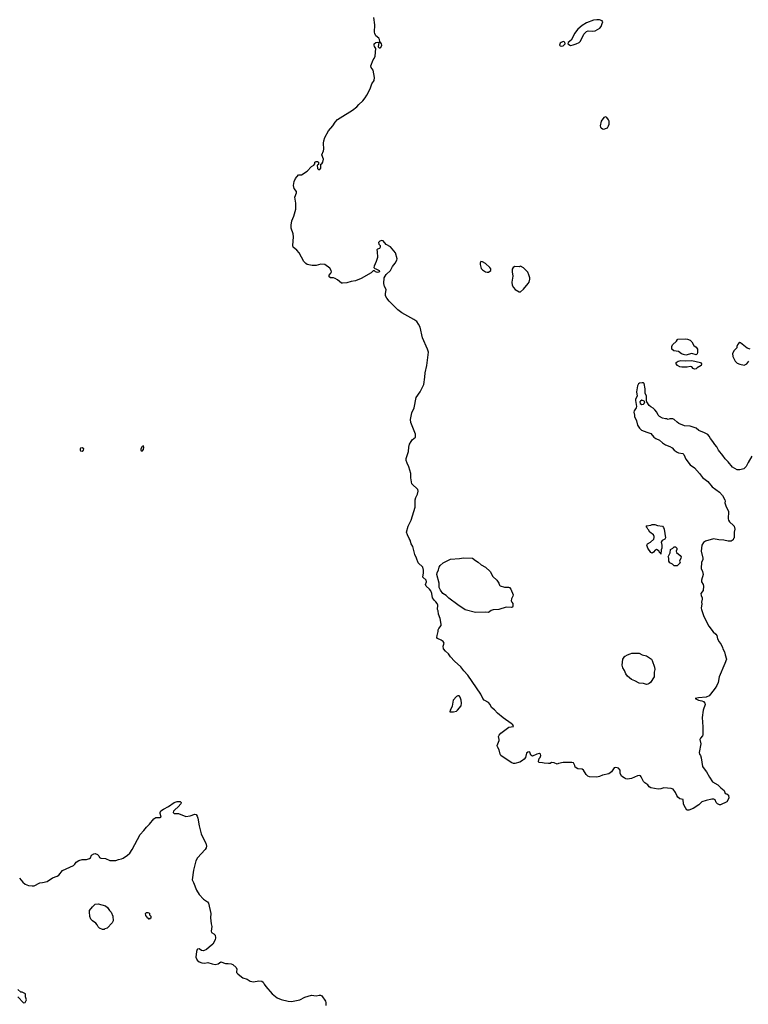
# Model space of a CAD drawing. Header units: inches. Extents: x 1793441 to 1900654, y 320892 to 470514.
# Tile 66 of 99: x 1871716 to 1881685, y 383627 to 397101. Entities that reach past the tile are written whole.
import ezdxf

# ---------------------------------------------------------------- set-up
doc = ezdxf.new("R2010")
doc.units = ezdxf.units.IN
doc.header["$MEASUREMENT"] = 0
for name, color, linetype in [('B8378', 7, 'Continuous'), ('B8379', 7, 'Continuous'), ('B8388', 7, 'Continuous'), ('B8389', 7, 'Continuous')]:
    doc.layers.add(name, color=color, linetype=linetype)

msp = doc.modelspace()

# ---------------------------------------------------------------- linework, layer by layer
at = {"layer": 'B8378', "color": 5, "elevation": 220}
for points in [[(1880000, 386718), (1879985, 386725), (1879950, 386750), (1879933, 386790), (1879931, 386831), (1879910, 386858), (1879870, 386866), (1879850, 386861), (1879813, 386810), (1879777, 386783), (1879690, 386762), (1879650, 386743), (1879610, 386734), (1879510, 386742), (1879490, 386751), (1879466, 386770), (1879431, 386830), (1879410, 386845), (1879350, 386851), (1879314, 386870), (1879310, 386894), (1879291, 386930), (1879270, 386938), (1879150, 386936), (1879090, 386922), (1879070, 386912), (1879027, 386933), (1878990, 386934), (1878976, 386924), (1878950, 386922), (1878890, 386925), (1878867, 386933), (1878818, 386938), (1878814, 386950), (1878825, 386990), (1878836, 387004), (1878845, 387030), (1878842, 387050), (1878830, 387058), (1878790, 387051), (1878730, 387022), (1878710, 387034), (1878697, 387077), (1878690, 387082), (1878670, 387079), (1878650, 387065), (1878634, 387006), (1878618, 386982), (1878597, 386963), (1878559, 386941), (1878490, 386920), (1878470, 386922), (1878450, 386933), (1878316, 387016), (1878299, 387030), (1878288, 387048), (1878274, 387110), (1878253, 387150), (1878249, 387169), (1878275, 387235), (1878277, 387250), (1878269, 387290), (1878274, 387310), (1878301, 387339), (1878390, 387406), (1878410, 387418), (1878471, 387429), (1878462, 387450), (1878442, 387470), (1878330, 387545), (1878252, 387610), (1878210, 387658), (1878171, 387690), (1878151, 387730), (1878130, 387758), (1878070, 387791), (1878051, 387810), (1878024, 387870), (1877847, 388130), (1877791, 388190), (1877750, 388245), (1877663, 388323), (1877610, 388382), (1877582, 388422), (1877540, 388460), (1877516, 388490), (1877511, 388529), (1877522, 388570), (1877511, 388590), (1877482, 388610), (1877431, 388631), (1877425, 388645), (1877426, 388674), (1877442, 388730), (1877442, 388750), (1877451, 388770), (1877481, 388810), (1877483, 388830), (1877468, 388908), (1877445, 388965), (1877441, 389010), (1877431, 389030), (1877439, 389090), (1877430, 389110), (1877410, 389136), (1877390, 389151), (1877366, 389190), (1877356, 389250), (1877343, 389283), (1877325, 389310), (1877278, 389350), (1877266, 389370), (1877281, 389410), (1877276, 389430), (1877231, 389470), (1877239, 389530), (1877239, 389570), (1877231, 389610), (1877166, 389670), (1877146, 389730), (1877122, 389782), (1877094, 389890), (1877073, 389930), (1877057, 389977), (1877046, 390000)], [(1880000, 388174), (1879993, 388193), (1879969, 388230), (1879959, 388270), (1879969, 388350), (1879995, 388390), (1880000, 388393)], [(1871714, 385354), (1871759, 385299), (1871790, 385273), (1871835, 385255), (1871887, 385247), (1871912, 385250), (1871990, 385289), (1872027, 385293), (1872090, 385309), (1872164, 385356), (1872230, 385379), (1872250, 385395), (1872302, 385458), (1872452, 385528), (1872470, 385543), (1872490, 385570), (1872524, 385596), (1872570, 385609), (1872630, 385607), (1872670, 385621), (1872683, 385630), (1872700, 385670), (1872730, 385688), (1872750, 385690), (1872779, 385679), (1872799, 385659), (1872810, 385637), (1872827, 385627), (1872890, 385620), (1872950, 385596), (1872970, 385593), (1873030, 385596), (1873070, 385609), (1873110, 385616), (1873130, 385625), (1873190, 385666), (1873223, 385697), (1873255, 385745), (1873365, 385950), (1873416, 386004), (1873449, 386051), (1873492, 386090), (1873550, 386167), (1873578, 386182), (1873636, 386184), (1873651, 386190), (1873638, 386238), (1873637, 386250), (1873646, 386274), (1873682, 386298), (1873750, 386332), (1873831, 386390), (1873870, 386403), (1873910, 386404), (1873924, 386390), (1873919, 386370), (1873886, 386330), (1873837, 386290), (1873821, 386270), (1873815, 386250), (1873830, 386239), (1873890, 386236), (1873990, 386199), (1874050, 386207), (1874110, 386227), (1874130, 386223), (1874143, 386203), (1874154, 386174), (1874170, 386070), (1874200, 385960), (1874217, 385917), (1874261, 385830), (1874272, 385790), (1874267, 385770), (1874253, 385747), (1874150, 385631), (1874128, 385592), (1874096, 385464), (1874075, 385330), (1874094, 385294), (1874134, 385190), (1874170, 385130), (1874230, 385065), (1874286, 385030), (1874297, 385010), (1874331, 384870), (1874328, 384810), (1874337, 384730), (1874346, 384690), (1874335, 384630), (1874340, 384610), (1874372, 384592), (1874392, 384572), (1874396, 384536), (1874391, 384510), (1874357, 384450), (1874310, 384407), (1874270, 384379), (1874230, 384358), (1874204, 384364), (1874170, 384385), (1874150, 384382), (1874145, 384375), (1874134, 384350), (1874128, 384270), (1874146, 384230), (1874170, 384210), (1874210, 384194), (1874250, 384191), (1874290, 384199), (1874350, 384180), (1874390, 384173), (1874430, 384179), (1874470, 384210), (1874530, 384186), (1874570, 384186), (1874610, 384179), (1874630, 384170), (1874680, 384130), (1874687, 384110), (1874681, 384070), (1874684, 384064), (1874702, 384042), (1874750, 384001), (1874770, 383990), (1874829, 383970), (1874870, 383944), (1874890, 383937), (1874914, 383934), (1874990, 383949), (1875030, 383944), (1875049, 383929), (1875061, 383901), (1875084, 383870), (1875170, 383770), (1875237, 383717), (1875292, 383692), (1875390, 383670), (1875433, 383667), (1875550, 383687), (1875617, 383723), (1875710, 383750), (1875770, 383742), (1875813, 383753), (1875831, 383751), (1875850, 383741), (1875898, 383670), (1875906, 383650), (1875906, 383610)], [(1871690, 383728), (1871770, 383648), (1871792, 383650), (1871811, 383690), (1871794, 383730), (1871794, 383770), (1871750, 383792), (1871730, 383794), (1871691, 383831)]]:
    msp.add_lwpolyline(points, dxfattribs=at)
for points in [[(1878443, 389057), (1878370, 389063), (1878271, 389030), (1878194, 389026), (1878165, 389015), (1878130, 388989), (1878095, 388995), (1877950, 388990), (1877810, 389026), (1877710, 389093), (1877586, 389186), (1877550, 389219), (1877507, 389247), (1877472, 389292), (1877453, 389330), (1877456, 389390), (1877424, 389510), (1877427, 389530), (1877448, 389572), (1877454, 389610), (1877467, 389633), (1877510, 389668), (1877610, 389719), (1877731, 389729), (1877790, 389738), (1877910, 389733), (1877950, 389701), (1877990, 389676), (1878030, 389642), (1878090, 389608), (1878154, 389550), (1878190, 389481), (1878246, 389430), (1878271, 389391), (1878281, 389361), (1878290, 389352), (1878350, 389336), (1878405, 389335), (1878418, 389330), (1878435, 389310), (1878467, 389230), (1878464, 389210), (1878446, 389174), (1878442, 389150), (1878448, 389128), (1878461, 389110), (1878463, 389077), (1878458, 389062)], [(1877730, 387848), (1877710, 387848), (1877690, 387838), (1877646, 387790), (1877633, 387707), (1877616, 387664), (1877606, 387650), (1877602, 387630), (1877650, 387628), (1877690, 387640), (1877704, 387650), (1877756, 387710), (1877761, 387750), (1877757, 387790), (1877742, 387830)], [(1872850, 384649), (1872810, 384668), (1872790, 384688), (1872776, 384716), (1872757, 384737), (1872710, 384768), (1872689, 384790), (1872675, 384830), (1872675, 384850), (1872669, 384871), (1872669, 384910), (1872710, 384962), (1872750, 384996), (1872790, 385003), (1872890, 384976), (1872918, 384950), (1872946, 384910), (1872966, 384890), (1872991, 384831), (1872996, 384770), (1872980, 384740), (1872912, 384670), (1872881, 384659), (1872870, 384649)], [(1873490, 384786), (1873482, 384802), (1873470, 384806), (1873440, 384840), (1873438, 384870), (1873450, 384882), (1873470, 384882), (1873490, 384872), (1873494, 384850), (1873512, 384832), (1873512, 384808), (1873498, 384802)]]:
    msp.add_lwpolyline(points, close=True, dxfattribs=at)
at = {"layer": 'B8379', "color": 5, "elevation": 220}
msp.add_lwpolyline([(1877046, 390000), (1877020, 390050), (1877010, 390090), (1877030, 390170), (1877072, 390250), (1877109, 390370), (1877125, 390430), (1877127, 390530), (1877137, 390563), (1877160, 390610), (1877170, 390650), (1877162, 390670), (1877083, 390750), (1877069, 390830), (1877067, 390890), (1877042, 390982), (1877017, 391030), (1877003, 391070), (1877003, 391097), (1877036, 391190), (1877039, 391250), (1877051, 391290), (1877070, 391329), (1877086, 391350), (1877131, 391390), (1877131, 391430), (1877069, 391590), (1877065, 391630), (1877081, 391719), (1877111, 391790), (1877142, 391930), (1877193, 392007), (1877238, 392090), (1877244, 392110), (1877261, 392210), (1877265, 392270), (1877286, 392370), (1877307, 392550), (1877296, 392590), (1877225, 392745), (1877193, 392893), (1877174, 392934), (1877150, 392970), (1877110, 393000), (1876944, 393090), (1876890, 393129), (1876773, 393250), (1876740, 393290), (1876723, 393323), (1876720, 393350), (1876728, 393410), (1876709, 393449), (1876699, 393490), (1876702, 393570), (1876728, 393612), (1876788, 393670), (1876816, 393724), (1876855, 393770), (1876876, 393810), (1876881, 393830), (1876858, 393910), (1876791, 393991), (1876730, 394025), (1876690, 394074), (1876670, 394077), (1876642, 394070), (1876626, 394050), (1876629, 394030), (1876646, 394010), (1876649, 393990), (1876638, 393970), (1876610, 393961), (1876603, 393950), (1876609, 393930), (1876612, 393848), (1876595, 393790), (1876564, 393730), (1876562, 393710), (1876574, 393694), (1876590, 393692), (1876633, 393670), (1876637, 393650), (1876610, 393642), (1876582, 393650), (1876570, 393664), (1876550, 393665), (1876523, 393637), (1876390, 393558), (1876310, 393527), (1876250, 393517), (1876190, 393499), (1876134, 393494), (1876117, 393497), (1876063, 393543), (1876030, 393561), (1876008, 393568), (1875970, 393567), (1875950, 393581), (1875946, 393590), (1875950, 393604), (1875975, 393630), (1875979, 393641), (1875982, 393650), (1875978, 393670), (1875959, 393699), (1875891, 393750), (1875834, 393754), (1875770, 393738), (1875716, 393736), (1875650, 393750), (1875630, 393762), (1875602, 393790), (1875541, 393910), (1875510, 393948), (1875459, 393990), (1875453, 394010), (1875463, 394130), (1875458, 394170), (1875432, 394250), (1875430, 394290), (1875440, 394350), (1875468, 394412), (1875495, 394510), (1875494, 394590), (1875482, 394670), (1875503, 394730), (1875502, 394742), (1875501, 394750), (1875473, 394790), (1875463, 394830), (1875473, 394887), (1875491, 394929), (1875530, 394978), (1875570, 394978), (1875650, 395029), (1875707, 395093), (1875742, 395110), (1875754, 395130), (1875754, 395150), (1875770, 395158), (1875790, 395158), (1875806, 395150), (1875802, 395118), (1875786, 395110), (1875790, 395066), (1875810, 395046), (1875834, 395070), (1875834, 395110), (1875838, 395122), (1875850, 395126), (1875862, 395150), (1875871, 395190), (1875851, 395250), (1875873, 395307), (1875877, 395330), (1875873, 395410), (1875878, 395442), (1875891, 395489), (1875939, 395581), (1875999, 395650), (1876030, 395698), (1876066, 395734), (1876101, 395759), (1876270, 395861), (1876330, 395907), (1876358, 395942), (1876410, 395989), (1876444, 396030), (1876467, 396070), (1876510, 396155), (1876535, 396225), (1876565, 396270), (1876571, 396310), (1876551, 396410), (1876525, 396445), (1876519, 396470), (1876551, 396550), (1876566, 396570), (1876578, 396602), (1876587, 396707), (1876570, 396732), (1876565, 396750), (1876568, 396770), (1876590, 396789), (1876615, 396795), (1876628, 396788), (1876622, 396730), (1876630, 396718), (1876636, 396716), (1876650, 396715), (1876658, 396722), (1876671, 396750), (1876665, 396770), (1876642, 396802), (1876641, 396830), (1876631, 396850), (1876590, 396881), (1876575, 396910), (1876571, 396930), (1876573, 397030), (1876559, 397130)], dxfattribs=at)
at = {"layer": 'B8379', "color": 5}
for points, elevation in [([(1879610, 397100), (1879566, 397094), (1879470, 397056), (1879410, 397021), (1879351, 396970), (1879308, 396910), (1879290, 396870), (1879260, 396820), (1879222, 396790), (1879214, 396770), (1879250, 396747), (1879290, 396756), (1879330, 396771), (1879369, 396790), (1879390, 396807), (1879436, 396904), (1879470, 396939), (1879493, 396947), (1879550, 396943), (1879590, 396948), (1879655, 396985), (1879672, 397008), (1879687, 397050), (1879693, 397070), (1879686, 397086), (1879650, 397097)], 240), ([(1879150, 396802), (1879122, 396790), (1879110, 396778), (1879102, 396750), (1879110, 396742), (1879130, 396738), (1879150, 396745), (1879178, 396770), (1879175, 396795)], 240), ([(1879730, 395770), (1879710, 395760), (1879670, 395711), (1879657, 395650), (1879662, 395630), (1879670, 395619), (1879690, 395608), (1879710, 395604), (1879746, 395614), (1879757, 395623), (1879773, 395647), (1879779, 395670), (1879780, 395710), (1879773, 395730), (1879750, 395761)], 240), ([(1878027, 393793), (1878016, 393770), (1878015, 393750), (1878030, 393698), (1878050, 393676), (1878090, 393651), (1878110, 393644), (1878130, 393645), (1878161, 393670), (1878163, 393690), (1878149, 393710), (1878090, 393765), (1878050, 393789)], 240), ([(1878570, 393727), (1878550, 393719), (1878490, 393721), (1878466, 393710), (1878453, 393687), (1878453, 393650), (1878461, 393590), (1878450, 393510), (1878455, 393470), (1878470, 393436), (1878495, 393410), (1878550, 393378), (1878570, 393375), (1878610, 393411), (1878675, 393490), (1878686, 393510), (1878697, 393550), (1878694, 393570), (1878684, 393610), (1878666, 393646), (1878610, 393707)], 240), ([(1872570, 391244), (1872550, 391239), (1872544, 391230), (1872544, 391210), (1872550, 391201), (1872570, 391196), (1872589, 391210), (1872595, 391230)], 220), ([(1873410, 391268), (1873390, 391259), (1873375, 391230), (1873373, 391210), (1873390, 391197), (1873410, 391221), (1873413, 391250)], 220)]:
    msp.add_lwpolyline(points, close=True, dxfattribs=dict(at, elevation=elevation))
at = {"layer": 'B8388', "color": 5, "elevation": 220}
for points in [[(1881484, 390000), (1881477, 389983), (1881450, 389963), (1881410, 389964), (1881350, 389977), (1881282, 389982), (1881210, 389998), (1881097, 389963), (1881070, 389945), (1881049, 389910), (1881039, 389830), (1881064, 389730), (1881062, 389710), (1881043, 389677), (1881039, 389590), (1881059, 389550), (1881069, 389510), (1881042, 389430), (1881042, 389410), (1881069, 389370), (1881073, 389350), (1881068, 389290), (1881035, 389250), (1881038, 389222), (1881055, 389190), (1881055, 389170), (1881044, 389130), (1881049, 389109), (1881041, 389050), (1881045, 389030), (1881074, 388934), (1881143, 388803), (1881202, 388722), (1881242, 388690), (1881254, 388674), (1881264, 388630), (1881287, 388587), (1881314, 388550), (1881333, 388510), (1881334, 388490), (1881359, 388450), (1881367, 388407), (1881385, 388350), (1881365, 388290), (1881285, 388110), (1881270, 388032), (1881252, 387990), (1881230, 387951), (1881169, 387870), (1881149, 387850), (1881110, 387830), (1881001, 387819), (1880959, 387810), (1881002, 387790), (1881050, 387781), (1881071, 387771), (1881092, 387750), (1881094, 387730), (1881066, 387650), (1881052, 387550), (1881062, 387422), (1881064, 387316), (1881058, 387302), (1881030, 387271), (1881023, 387250), (1881037, 387190), (1881012, 387072), (1881016, 387050), (1881029, 387030), (1881040, 387000), (1881060, 386880), (1881066, 386866), (1881114, 386810), (1881153, 386733), (1881195, 386670), (1881269, 386630), (1881307, 386587), (1881332, 386572), (1881353, 386553), (1881366, 386510), (1881390, 386509), (1881415, 386490), (1881419, 386450), (1881390, 386399), (1881304, 386356), (1881290, 386355), (1881264, 386370), (1881247, 386390), (1881230, 386425), (1881214, 386434), (1881186, 386434), (1881110, 386418), (1881050, 386396), (1881010, 386358), (1880930, 386305), (1880870, 386282), (1880845, 386285), (1880806, 386346), (1880798, 386370), (1880792, 386430), (1880750, 386439), (1880720, 386460), (1880705, 386485), (1880690, 386526), (1880658, 386570), (1880630, 386580), (1880530, 386590), (1880490, 386574), (1880450, 386571), (1880351, 386591), (1880330, 386602), (1880310, 386631), (1880270, 386658), (1880250, 386678), (1880221, 386741), (1880210, 386755), (1880190, 386757), (1880170, 386753), (1880085, 386715), (1880030, 386709), (1880010, 386713), (1880000, 386718)], [(1880547, 390000), (1880542, 389990), (1880506, 389974), (1880492, 389950), (1880502, 389910), (1880502, 389870), (1880493, 389847), (1880490, 389786), (1880482, 389802), (1880468, 389808), (1880466, 389830), (1880430, 389849), (1880410, 389842), (1880386, 389814), (1880370, 389802), (1880350, 389809), (1880309, 389870), (1880298, 389910), (1880306, 389930), (1880348, 389952), (1880390, 389994), (1880393, 390000)], [(1880000, 388393), (1880030, 388411), (1880070, 388421), (1880090, 388431), (1880190, 388432), (1880234, 388410), (1880290, 388396), (1880358, 388350), (1880371, 388330), (1880400, 388240), (1880405, 388210), (1880398, 388170), (1880398, 388110), (1880345, 388030), (1880330, 388015), (1880310, 388009), (1880290, 388004), (1880250, 388015), (1880190, 388022), (1880130, 388055), (1880088, 388070), (1880030, 388118), (1880009, 388150), (1880000, 388174)]]:
    msp.add_lwpolyline(points, dxfattribs=at)
msp.add_lwpolyline([(1880670, 389626), (1880646, 389650), (1880610, 389666), (1880598, 389690), (1880598, 389730), (1880589, 389751), (1880615, 389805), (1880618, 389850), (1880653, 389867), (1880670, 389885), (1880690, 389885), (1880705, 389870), (1880705, 389850), (1880698, 389830), (1880702, 389810), (1880751, 389770), (1880765, 389750), (1880762, 389730), (1880742, 389690), (1880752, 389668), (1880710, 389628)], close=True, dxfattribs=at)
at = {"layer": 'B8389', "color": 5, "elevation": 220}
for points in [[(1880970, 392515), (1880910, 392534), (1880830, 392509), (1880797, 392517), (1880770, 392530), (1880730, 392562), (1880666, 392570), (1880638, 392590), (1880638, 392630), (1880646, 392650), (1880700, 392700), (1880718, 392722), (1880718, 392730), (1880825, 392735), (1880854, 392730), (1880890, 392716), (1880910, 392692), (1880940, 392640), (1880970, 392618), (1880990, 392591), (1880990, 392546), (1880985, 392530)], [(1880950, 392318), (1880930, 392328), (1880910, 392348), (1880890, 392354), (1880850, 392344), (1880775, 392345), (1880750, 392349), (1880715, 392370), (1880698, 392390), (1880698, 392410), (1880726, 392430), (1880761, 392439), (1880830, 392431), (1880910, 392439), (1881031, 392410), (1881046, 392390), (1881041, 392370), (1880984, 392336), (1880970, 392322)], [(1880230, 391894), (1880210, 391882), (1880201, 391870), (1880207, 391847), (1880230, 391835), (1880250, 391841), (1880262, 391850), (1880269, 391870), (1880262, 391882)]]:
    msp.add_lwpolyline(points, close=True, dxfattribs=at)
for points in [[(1881710, 392591), (1881670, 392605), (1881580, 392680), (1881570, 392682), (1881550, 392671), (1881535, 392650), (1881526, 392630), (1881526, 392610), (1881490, 392574), (1881469, 392531), (1881474, 392490), (1881504, 392430), (1881530, 392401), (1881567, 392387), (1881630, 392373), (1881665, 392390), (1881690, 392429)], [(1881734, 391126), (1881681, 391039), (1881655, 390985), (1881625, 390955), (1881570, 390943), (1881530, 390941), (1881470, 390975), (1881409, 391049), (1881368, 391090), (1881337, 391137), (1881279, 391210), (1881255, 391255), (1881226, 391286), (1881199, 391330), (1881166, 391370), (1881150, 391402), (1881130, 391422), (1881086, 391446), (1881010, 391478), (1880971, 391511), (1880890, 391537), (1880810, 391544), (1880736, 391576), (1880710, 391592), (1880670, 391631), (1880650, 391638), (1880610, 391638), (1880590, 391631), (1880570, 391638), (1880550, 391638), (1880512, 391650), (1880471, 391671), (1880451, 391691), (1880432, 391730), (1880404, 391764), (1880384, 391784), (1880350, 391802), (1880330, 391822), (1880298, 391870), (1880291, 391890), (1880291, 391950), (1880272, 391990), (1880272, 392048), (1880262, 392122), (1880252, 392132), (1880232, 392132), (1880194, 392126), (1880183, 392117), (1880169, 392090), (1880153, 392010), (1880162, 391950), (1880142, 391910), (1880139, 391890), (1880154, 391806), (1880149, 391790), (1880122, 391750), (1880118, 391730), (1880129, 391690), (1880129, 391670), (1880154, 391610), (1880169, 391550), (1880194, 391510), (1880225, 391485), (1880295, 391455), (1880350, 391437), (1880390, 391389), (1880418, 391370), (1880470, 391349), (1880509, 391310), (1880550, 391281), (1880610, 391259), (1880642, 391242), (1880669, 391209), (1880710, 391181), (1880730, 391173), (1880790, 391164), (1880804, 391150), (1880829, 391089), (1880889, 391010), (1880950, 390969), (1881019, 390890), (1881057, 390837), (1881130, 390781), (1881189, 390710), (1881290, 390633), (1881330, 390589), (1881364, 390530), (1881369, 390510), (1881362, 390490), (1881375, 390450), (1881413, 390370), (1881409, 390271), (1881414, 390250), (1881429, 390229), (1881481, 390181), (1881490, 390168), (1881499, 390130), (1881489, 390090), (1881493, 390030), (1881489, 390010), (1881484, 390000)], [(1880393, 390000), (1880398, 390010), (1880398, 390030), (1880388, 390050), (1880338, 390090), (1880320, 390120), (1880308, 390130), (1880298, 390158), (1880288, 390168), (1880290, 390174), (1880350, 390182), (1880370, 390192), (1880408, 390192), (1880440, 390180), (1880510, 390171), (1880526, 390150), (1880535, 390130), (1880551, 390010), (1880547, 390000)]]:
    msp.add_lwpolyline(points, dxfattribs=at)

doc.saveas('drawing.dxf')
